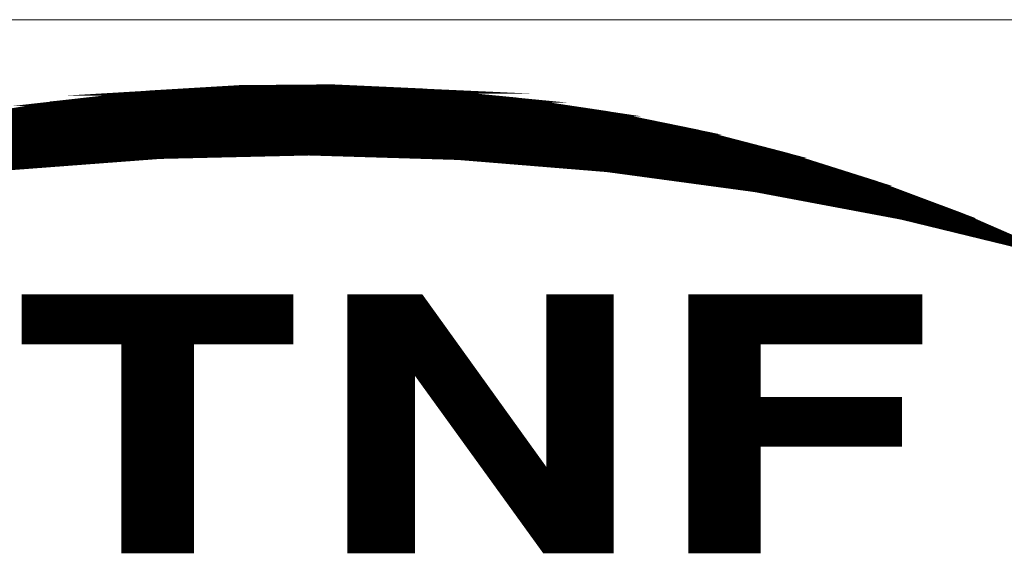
# Model space of a CAD drawing. Header units: millimetres. Extents: x 4065 to 8083, y -652 to 5416.
# Tile 122 of 256: x 6072 to 6157, y 2610 to 2656. Entities that reach past the tile are written whole.
import ezdxf

# ---------------------------------------------------------------- set-up
doc = ezdxf.new("R2010")
doc.units = ezdxf.units.MM
doc.header["$LTSCALE"] = 0.8
doc.layers.get('0').update_dxf_attribs({"linetype": 'CONTINUOUS', "lineweight": 0})

# ---------------------------------------------------------------- blocks, each defined once
blk = doc.blocks.new('SMOOTH_0$0254')
at = {"const_width": 0.0127}
blk.add_lwpolyline([(-0.00635, 0, 1), (0.00635, 0, 1)], format="xyb", close=True, dxfattribs=at)
blk = doc.blocks.new('logo')
at = {"color": 7, "const_width": 0.3380740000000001}
for points in [[(-3467.913597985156, 5347.052217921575), (-3461.790997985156, 5348.074097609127), (-3455.625486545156, 5348.769598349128), (-3449.425590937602, 5349.138862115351), (-3443.217123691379, 5349.190336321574), (-3437.008665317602, 5348.907010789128), (-3430.834528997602, 5348.305922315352), (-3424.694794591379, 5347.387070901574), (-3418.606569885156, 5346.141955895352), (-3412.595631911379, 5344.579122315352), (-3406.679097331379, 5342.707159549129), (-3400.865670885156, 5340.525978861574), (-3395.172415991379, 5338.044329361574), (-3404.927341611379, 5340.422968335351), (-3414.78528663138, 5342.277796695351), (-3424.737759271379, 5343.625939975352), (-3434.741670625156, 5344.441674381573), (-3444.771412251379, 5344.742285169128), (-3454.809725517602, 5344.51038947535), (-3464.813636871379, 5343.754718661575)], [(-3456.762737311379, 5348.419217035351), (-3434.111797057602, 5348.419217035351)], [(-3435.295056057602, 5348.588236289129), (-3455.748497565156, 5348.588245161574)], [(-3463.777799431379, 5347.742998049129), (-3427.181288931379, 5347.743024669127)], [(-3426.843161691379, 5347.574014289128), (-3463.862238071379, 5347.574005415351)], [(-3470.623815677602, 5346.390728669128), (-3420.250798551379, 5346.390728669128)], [(-3421.603076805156, 5346.728838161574), (-3469.271519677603, 5346.728838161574)], [(-3418.222336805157, 5345.883635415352), (-3472.483213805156, 5345.88360879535)], [(-3476.201965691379, 5344.953914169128), (-3414.587979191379, 5344.953905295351)], [(-3475.525835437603, 5345.207496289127), (-3415.517656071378, 5345.207478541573)], [(-3474.342576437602, 5345.54557028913), (-3416.869987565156, 5345.545552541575)], [(-3416.193866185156, 5345.376497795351), (-3417.123560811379, 5345.376462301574)], [(-3430.731048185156, 5344.362320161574), (-3412.136987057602, 5344.362320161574)], [(-3478.737565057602, 5344.277739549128), (-3459.29831893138, 5344.277748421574)], [(-3411.629858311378, 5344.193265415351), (-3429.46326181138, 5344.193300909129)], [(-3411.122773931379, 5344.024237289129), (-3427.519371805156, 5344.024237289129)], [(-3410.615662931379, 5343.855191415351), (-3425.40642705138, 5343.855191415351)], [(-3409.263322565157, 5343.348071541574), (-3422.279189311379, 5343.348098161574)], [(-3408.587192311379, 5343.179043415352), (-3420.081708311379, 5343.179052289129)], [(-3407.911079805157, 5343.010041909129), (-3418.898458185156, 5343.010006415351)], [(-3406.389720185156, 5342.502895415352), (-3415.264180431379, 5342.50286879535)], [(-3405.037441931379, 5341.995793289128), (-3412.982163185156, 5341.995784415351)], [(-3411.629884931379, 5341.82672079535), (-3410.953754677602, 5341.826738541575)], [(-3404.192248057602, 5341.657745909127), (-3411.291784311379, 5341.657745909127)], [(-3404.530295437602, 5341.826747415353), (-3410.108507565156, 5341.826738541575)], [(-3403.68514593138, 5341.488682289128), (-3409.855023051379, 5341.488673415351)], [(-3402.839960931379, 5341.150590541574), (-3408.756238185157, 5341.150626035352)], [(-3402.332867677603, 5340.981544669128), (-3406.981385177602, 5340.981553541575)], [(-3403.178034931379, 5341.319636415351), (-3403.769655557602, 5341.319627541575)], [(-3401.994758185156, 5340.812507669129), (-3406.136164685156, 5340.812516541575)], [(-3402.417350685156, 5340.643506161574), (-3401.403102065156, 5340.64348841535)], [(-3403.516091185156, 5340.305414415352), (-3400.642471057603, 5340.305441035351)], [(-3400.304405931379, 5340.13640403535), (-3403.009015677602, 5340.136430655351)], [(-3399.797277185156, 5339.967349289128), (-3402.417350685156, 5339.967358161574)], [(-3399.290192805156, 5339.798267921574), (-3401.825765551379, 5339.798267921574)], [(-3399.121164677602, 5339.629257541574), (-3401.149590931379, 5339.629248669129)], [(-3398.78309955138, 5339.460238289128), (-3400.388951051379, 5339.460256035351)], [(-3398.275890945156, 5339.291165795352), (-3399.543695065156, 5339.291174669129)], [(-3398.952047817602, 5339.122173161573), (-3397.768806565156, 5339.122199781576)], [(-3398.444990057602, 5338.953145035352), (-3397.430741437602, 5338.953127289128)], [(-3463.862300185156, 5334.811711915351), (-3446.028896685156, 5334.811711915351)], [(-3446.028896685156, 5334.558156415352), (-3463.862300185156, 5334.558156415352)], [(-3441.802971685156, 5334.980748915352), (-3441.802971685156, 5318.077048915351)], [(-3441.549416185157, 5334.980748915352), (-3441.549416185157, 5318.077048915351)], [(-3441.295860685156, 5334.980748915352), (-3441.295860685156, 5318.077048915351)], [(-3441.042305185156, 5334.980748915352), (-3441.042305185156, 5318.077048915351)], [(-3440.788749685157, 5334.980748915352), (-3440.788749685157, 5318.077048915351)], [(-3440.535194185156, 5334.980748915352), (-3440.535194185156, 5318.077048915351)], [(-3440.281638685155, 5334.980748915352), (-3440.281638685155, 5318.077048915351)], [(-3439.943564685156, 5334.980748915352), (-3439.943564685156, 5318.077048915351)], [(-3439.690009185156, 5334.980748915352), (-3439.690009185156, 5318.077048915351)], [(-3439.436453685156, 5334.980748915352), (-3439.436453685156, 5318.077048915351)], [(-3439.182898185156, 5334.980748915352), (-3439.182898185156, 5318.077048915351)], [(-3438.929342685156, 5334.980748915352), (-3438.929342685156, 5318.077048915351)], [(-3438.675787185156, 5334.980748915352), (-3438.675787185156, 5318.077048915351)], [(-3438.422231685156, 5334.980748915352), (-3438.422231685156, 5318.077048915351)], [(-3438.168676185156, 5334.980748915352), (-3438.168676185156, 5318.077048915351)], [(-3437.915120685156, 5334.980748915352), (-3437.915120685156, 5318.077048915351)], [(-3437.661565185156, 5334.980748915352), (-3437.661565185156, 5330.163194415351)], [(-3437.408009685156, 5334.980748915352), (-3437.408009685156, 5329.909638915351)], [(-3437.154454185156, 5334.811711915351), (-3437.154454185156, 5329.487046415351)], [(-3436.900898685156, 5334.389119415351), (-3436.900898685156, 5329.233490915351)], [(-3428.449048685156, 5334.980748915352), (-3428.449048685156, 5318.077048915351)], [(-3428.195493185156, 5334.980748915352), (-3428.195493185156, 5318.077048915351)], [(-3427.941937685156, 5334.980748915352), (-3427.941937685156, 5318.077048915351)], [(-3427.688382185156, 5334.980748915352), (-3427.688382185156, 5318.077048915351)], [(-3427.434826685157, 5334.980748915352), (-3427.434826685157, 5318.077048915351)], [(-3427.181271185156, 5334.980748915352), (-3427.181271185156, 5318.077048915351)], [(-3426.927715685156, 5334.980748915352), (-3426.927715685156, 5318.077048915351)], [(-3426.674160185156, 5334.980748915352), (-3426.674160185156, 5318.077048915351)], [(-3426.420604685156, 5334.980748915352), (-3426.420604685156, 5318.077048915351)], [(-3426.167049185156, 5334.980748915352), (-3426.167049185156, 5318.077048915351)], [(-3425.913493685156, 5334.980748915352), (-3425.913493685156, 5318.077048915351)], [(-3425.659938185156, 5334.980748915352), (-3425.659938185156, 5318.077048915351)], [(-3425.406382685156, 5334.980748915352), (-3425.406382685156, 5318.077048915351)], [(-3425.152827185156, 5334.980748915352), (-3425.152827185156, 5318.077048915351)], [(-3424.899271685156, 5334.980748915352), (-3424.899271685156, 5318.077048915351)], [(-3424.645716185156, 5334.980748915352), (-3424.645716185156, 5318.077048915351)], [(-3419.067495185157, 5334.896230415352), (-3403.769646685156, 5334.896230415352)], [(-3419.067495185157, 5334.642674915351), (-3403.769646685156, 5334.642674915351)], [(-3419.067495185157, 5334.389119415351), (-3403.769646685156, 5334.389119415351)], [(-3446.028896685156, 5334.304600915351), (-3463.862300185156, 5334.304600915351)], [(-3446.028896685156, 5334.051045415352), (-3463.862300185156, 5334.051045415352)], [(-3446.028896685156, 5333.797489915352), (-3463.862300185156, 5333.797489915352)], [(-3436.647343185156, 5334.051045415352), (-3436.647343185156, 5328.895416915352)], [(-3436.393787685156, 5333.712971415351), (-3436.393787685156, 5328.55734291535)], [(-3419.067495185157, 5334.135563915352), (-3403.769646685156, 5334.135563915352)], [(-3419.067495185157, 5333.88200841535), (-3403.769646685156, 5333.88200841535)], [(-3446.028896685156, 5333.543934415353), (-3463.862300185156, 5333.543934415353)], [(-3446.028896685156, 5333.290378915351), (-3463.862300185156, 5333.290378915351)], [(-3446.028896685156, 5333.036823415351), (-3463.862300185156, 5333.036823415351)], [(-3436.140232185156, 5333.374897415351), (-3436.140232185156, 5328.134750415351)], [(-3419.067495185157, 5333.628452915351), (-3403.769646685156, 5333.628452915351)], [(-3419.067495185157, 5333.374897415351), (-3403.769646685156, 5333.374897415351)], [(-3419.067495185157, 5333.121341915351), (-3403.769646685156, 5333.121341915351)], [(-3446.028896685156, 5332.783267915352), (-3463.862300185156, 5332.783267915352)], [(-3446.028896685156, 5332.529712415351), (-3463.862300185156, 5332.529712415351)], [(-3435.886676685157, 5332.952304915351), (-3435.886676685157, 5327.796676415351)], [(-3435.633121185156, 5332.698749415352), (-3435.633121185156, 5327.374083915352)], [(-3419.067495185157, 5332.867786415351), (-3403.769646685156, 5332.867786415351)], [(-3419.067495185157, 5332.614230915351), (-3403.769646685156, 5332.614230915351)], [(-3446.028896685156, 5332.276156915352), (-3463.862300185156, 5332.276156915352)], [(-3457.016301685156, 5332.022601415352), (-3457.016301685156, 5318.077048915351)], [(-3456.762746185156, 5332.022601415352), (-3456.762746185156, 5318.077048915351)], [(-3456.509190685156, 5332.022601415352), (-3456.509190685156, 5318.077048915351)], [(-3456.255635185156, 5332.022601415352), (-3456.255635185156, 5318.077048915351)], [(-3456.002079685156, 5332.022601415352), (-3456.002079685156, 5318.077048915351)], [(-3455.748524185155, 5332.022601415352), (-3455.748524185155, 5318.077048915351)], [(-3455.494968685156, 5332.022601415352), (-3455.494968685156, 5318.077048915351)], [(-3455.241413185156, 5332.022601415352), (-3455.241413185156, 5318.077048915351)], [(-3454.987857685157, 5332.022601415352), (-3454.987857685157, 5318.077048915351)], [(-3454.734302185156, 5332.022601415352), (-3454.734302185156, 5318.077048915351)], [(-3454.480746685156, 5332.022601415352), (-3454.480746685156, 5318.077048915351)], [(-3454.227191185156, 5332.022601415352), (-3454.227191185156, 5318.077048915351)], [(-3453.973635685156, 5332.022601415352), (-3453.973635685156, 5318.077048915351)], [(-3453.720080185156, 5332.022601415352), (-3453.720080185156, 5318.077048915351)], [(-3453.466524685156, 5332.022601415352), (-3453.466524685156, 5318.077048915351)], [(-3453.212969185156, 5332.022601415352), (-3453.212969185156, 5318.077048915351)], [(-3452.959413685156, 5332.022601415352), (-3452.959413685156, 5318.077048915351)], [(-3435.379565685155, 5332.276156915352), (-3435.379565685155, 5327.036009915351)], [(-3435.126010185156, 5331.938082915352), (-3435.126010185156, 5326.697935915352)], [(-3419.067495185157, 5332.360675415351), (-3403.769646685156, 5332.360675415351)], [(-3419.067495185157, 5332.107119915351), (-3403.769646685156, 5332.107119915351)], [(-3419.067495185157, 5331.769045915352), (-3414.588014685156, 5331.769045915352)], [(-3434.872454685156, 5331.60000891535), (-3434.872454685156, 5326.35986191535)], [(-3434.618899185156, 5331.261934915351), (-3434.618899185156, 5325.937269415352)], [(-3419.067495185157, 5331.515490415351), (-3414.588014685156, 5331.515490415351)], [(-3419.067495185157, 5331.261934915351), (-3414.588014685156, 5331.261934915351)], [(-3434.365343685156, 5330.923860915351), (-3434.365343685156, 5325.68371391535)], [(-3434.111788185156, 5330.585786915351), (-3434.111788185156, 5325.26112141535)], [(-3419.067495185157, 5331.008379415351), (-3414.588014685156, 5331.008379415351)], [(-3419.067495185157, 5330.754823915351), (-3414.588014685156, 5330.754823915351)], [(-3419.067495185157, 5330.501268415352), (-3414.588014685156, 5330.501268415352)], [(-3433.858232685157, 5330.247712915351), (-3433.858232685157, 5325.007565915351)], [(-3433.604677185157, 5329.909638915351), (-3433.604677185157, 5324.584973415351)], [(-3419.067495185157, 5330.247712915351), (-3414.588014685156, 5330.247712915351)], [(-3419.067495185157, 5329.994157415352), (-3414.588014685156, 5329.994157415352)], [(-3419.067495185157, 5329.740601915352), (-3414.588014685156, 5329.740601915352)], [(-3433.351121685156, 5329.487046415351), (-3433.351121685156, 5324.331417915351)], [(-3433.097566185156, 5329.148972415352), (-3433.097566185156, 5323.908825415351)], [(-3419.067495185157, 5329.487046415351), (-3414.588014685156, 5329.487046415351)], [(-3419.067495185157, 5329.233490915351), (-3414.588014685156, 5329.233490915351)], [(-3432.844010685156, 5328.810898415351), (-3432.844010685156, 5323.570751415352)], [(-3432.590455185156, 5328.472824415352), (-3432.590455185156, 5323.232677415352)], [(-3419.067495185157, 5328.979935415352), (-3414.588014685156, 5328.979935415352)], [(-3419.067495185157, 5328.726379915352), (-3414.588014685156, 5328.726379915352)], [(-3419.067495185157, 5328.472824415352), (-3414.588014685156, 5328.472824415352)], [(-3432.336899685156, 5328.134750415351), (-3432.336899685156, 5322.894603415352)], [(-3419.067495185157, 5328.219268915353), (-3414.588014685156, 5328.219268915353)], [(-3419.067495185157, 5327.796676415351), (-3405.206461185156, 5327.796676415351)], [(-3418.982976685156, 5328.050231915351), (-3405.121942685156, 5328.050231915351)], [(-3432.083344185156, 5327.712157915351), (-3432.083344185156, 5322.472010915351)], [(-3431.829788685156, 5327.374083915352), (-3431.829788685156, 5322.218455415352)], [(-3419.067495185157, 5327.543120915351), (-3405.206461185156, 5327.543120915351)], [(-3419.067495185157, 5327.289565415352), (-3405.206461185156, 5327.289565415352)], [(-3431.576233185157, 5326.951491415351), (-3431.576233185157, 5321.79586291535)], [(-3431.322677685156, 5326.613417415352), (-3431.322677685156, 5321.457788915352)], [(-3419.067495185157, 5327.036009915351), (-3405.206461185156, 5327.036009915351)], [(-3419.067495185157, 5326.78245441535), (-3405.206461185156, 5326.78245441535)], [(-3419.067495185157, 5326.528898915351), (-3405.206461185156, 5326.528898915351)], [(-3431.069122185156, 5326.275343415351), (-3431.069122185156, 5321.11971491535)], [(-3430.815566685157, 5326.021787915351), (-3430.815566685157, 5320.78164091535)], [(-3419.067495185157, 5326.275343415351), (-3405.206461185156, 5326.275343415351)], [(-3419.067495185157, 5326.021787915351), (-3405.206461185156, 5326.021787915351)], [(-3419.067495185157, 5325.768232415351), (-3405.206461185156, 5325.768232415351)], [(-3430.562011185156, 5325.599195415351), (-3430.562011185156, 5320.359048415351)], [(-3430.308455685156, 5325.26112141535), (-3430.308455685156, 5320.105492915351)], [(-3419.067495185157, 5325.514676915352), (-3405.206461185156, 5325.514676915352)], [(-3419.067495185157, 5325.26112141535), (-3405.206461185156, 5325.26112141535)], [(-3430.054900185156, 5324.923047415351), (-3430.054900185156, 5319.682900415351)], [(-3429.801344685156, 5324.584973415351), (-3429.801344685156, 5319.344826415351)], [(-3419.067495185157, 5324.923047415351), (-3414.588014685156, 5324.923047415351)], [(-3419.067495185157, 5324.669491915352), (-3414.588014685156, 5324.669491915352)], [(-3429.547789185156, 5324.246899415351), (-3429.547789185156, 5319.091270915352)], [(-3429.294233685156, 5323.824306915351), (-3429.294233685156, 5318.753196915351)], [(-3419.067495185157, 5324.415936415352), (-3414.588014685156, 5324.415936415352)], [(-3419.067495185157, 5324.162380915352), (-3414.588014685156, 5324.162380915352)], [(-3419.067495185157, 5323.908825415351), (-3414.588014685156, 5323.908825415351)], [(-3429.040678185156, 5323.570751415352), (-3429.040678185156, 5318.330604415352)], [(-3428.787122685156, 5323.148158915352), (-3428.787122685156, 5318.077048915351)], [(-3428.618085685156, 5317.992530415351), (-3428.618085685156, 5323.148158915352)], [(-3419.067495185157, 5323.655269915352), (-3414.588014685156, 5323.655269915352)], [(-3419.067495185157, 5323.401714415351), (-3414.588014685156, 5323.401714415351)], [(-3419.067495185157, 5323.148158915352), (-3414.588014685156, 5323.148158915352)], [(-3419.067495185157, 5322.894603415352), (-3414.588014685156, 5322.894603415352)], [(-3419.067495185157, 5322.641047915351), (-3414.588014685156, 5322.641047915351)], [(-3419.067495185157, 5322.387492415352), (-3414.588014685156, 5322.387492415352)], [(-3419.067495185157, 5322.133936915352), (-3414.588014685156, 5322.133936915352)], [(-3419.067495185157, 5321.88038141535), (-3414.588014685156, 5321.88038141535)], [(-3419.067495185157, 5321.62682591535), (-3414.588014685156, 5321.62682591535)], [(-3419.067495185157, 5321.373270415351), (-3414.588014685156, 5321.373270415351)], [(-3419.067495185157, 5321.11971491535), (-3414.588014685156, 5321.11971491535)], [(-3419.067495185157, 5320.866159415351), (-3414.588014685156, 5320.866159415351)], [(-3419.067495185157, 5320.612603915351), (-3414.588014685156, 5320.612603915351)], [(-3419.067495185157, 5320.359048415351), (-3414.588014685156, 5320.359048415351)], [(-3419.067495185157, 5320.105492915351), (-3414.588014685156, 5320.105492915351)], [(-3419.067495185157, 5319.851937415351), (-3414.588014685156, 5319.851937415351)], [(-3419.067495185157, 5319.598381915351), (-3414.588014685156, 5319.598381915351)], [(-3419.067495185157, 5319.344826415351), (-3414.588014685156, 5319.344826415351)], [(-3419.067495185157, 5319.091270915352), (-3414.588014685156, 5319.091270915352)], [(-3419.067495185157, 5318.837715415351), (-3414.588014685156, 5318.837715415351)], [(-3419.067495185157, 5318.584159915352), (-3414.588014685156, 5318.584159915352)], [(-3419.067495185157, 5318.330604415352), (-3414.588014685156, 5318.330604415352)], [(-3419.067495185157, 5318.077048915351), (-3414.588014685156, 5318.077048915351)]]:
    blk.add_lwpolyline(points, dxfattribs=at)
for points in [[(-3453.313113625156, 5348.898474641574), (-3449.425590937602, 5349.130317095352), (-3442.089864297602, 5349.130325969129), (-3437.017245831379, 5348.898483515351)], [(-3449.417019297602, 5349.130317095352), (-3443.217150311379, 5349.181835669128), (-3443.217150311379, 5349.181835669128), (-3442.089917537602, 5349.130290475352)], [(-3461.782435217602, 5348.065499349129), (-3459.730113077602, 5348.297341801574), (-3430.834582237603, 5348.297395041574), (-3429.285307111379, 5348.065463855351)], [(-3459.730095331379, 5348.297359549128), (-3455.625504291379, 5348.761062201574), (-3435.597459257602, 5348.761062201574), (-3430.834528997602, 5348.297324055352)], [(-3455.616897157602, 5348.761062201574), (-3453.313166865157, 5348.898430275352), (-3437.008665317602, 5348.898465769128), (-3435.597503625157, 5348.761071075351)], [(-3465.909848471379, 5347.378517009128), (-3461.850981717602, 5348.056874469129), (-3429.227896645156, 5348.056901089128), (-3424.694803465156, 5347.378517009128)], [(-3461.850937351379, 5348.056883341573), (-3461.799578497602, 5348.065454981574), (-3461.799578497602, 5348.065454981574), (-3461.790980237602, 5348.056909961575)], [(-3461.790980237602, 5348.056927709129), (-3461.791006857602, 5348.065579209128), (-3429.285262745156, 5348.065508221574), (-3429.227887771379, 5348.056918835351)], [(-3472.035696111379, 5346.133419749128), (-3467.922151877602, 5347.043655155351), (-3423.059563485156, 5347.043690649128), (-3418.615088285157, 5346.133446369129)], [(-3467.913535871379, 5347.043664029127), (-3465.909759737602, 5347.378579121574), (-3424.694767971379, 5347.378552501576), (-3423.059510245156, 5347.043681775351)], [(-3477.436255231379, 5344.750927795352), (-3473.976072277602, 5345.704092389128), (-3416.957567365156, 5345.704074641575), (-3413.296802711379, 5344.750927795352)], [(-3473.976054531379, 5345.704110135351), (-3472.035687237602, 5346.133455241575), (-3418.606569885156, 5346.133472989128), (-3416.957576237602, 5345.704101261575)], [(-3479.961224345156, 5344.055347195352), (-3478.277873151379, 5344.519049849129), (-3454.809663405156, 5344.519058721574), (-3460.948439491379, 5344.055347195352)], [(-3478.277908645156, 5344.519032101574), (-3477.436228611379, 5344.750910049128), (-3444.779966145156, 5344.750847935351), (-3454.809690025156, 5344.519032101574)], [(-3438.576601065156, 5344.570577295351), (-3444.771465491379, 5344.750874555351), (-3413.296784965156, 5344.750883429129), (-3412.604247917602, 5344.570577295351)], [(-3434.741688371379, 5344.45893301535), (-3438.576592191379, 5344.570559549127), (-3412.604212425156, 5344.570586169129), (-3412.250911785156, 5344.458906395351)], [(-3424.737741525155, 5343.634582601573), (-3434.733107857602, 5344.458950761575), (-3412.250876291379, 5344.458959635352), (-3409.641646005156, 5343.634600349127)], [(-3484.644720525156, 5342.492486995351), (-3480.843171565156, 5343.763352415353), (-3464.822235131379, 5343.763352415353), (-3474.774663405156, 5342.492513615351)], [(-3480.817518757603, 5343.771986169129), (-3479.969849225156, 5344.055382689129), (-3460.948563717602, 5344.055338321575), (-3464.700004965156, 5343.771968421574)], [(-3464.813645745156, 5343.763396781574), (-3464.813672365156, 5343.772048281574), (-3464.699960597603, 5343.772012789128), (-3464.813645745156, 5343.763396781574)], [(-3417.78123453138, 5342.698579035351), (-3424.729143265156, 5343.634591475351), (-3409.641646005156, 5343.634547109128), (-3406.679115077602, 5342.698543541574)], [(-3414.785330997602, 5342.295028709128), (-3417.781243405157, 5342.698596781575), (-3406.679132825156, 5342.698596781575), (-3405.603418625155, 5342.295019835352)], [(-3405.381647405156, 5340.517433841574), (-3414.785366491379, 5342.294948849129), (-3405.603418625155, 5342.295010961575), (-3400.865670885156, 5340.517433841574)], [(-3404.927350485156, 5340.431584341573), (-3405.381656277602, 5340.517478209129), (-3400.865617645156, 5340.517451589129), (-3400.668833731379, 5340.431566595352)], [(-3395.275453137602, 5338.078695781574), (-3404.918743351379, 5340.431575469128), (-3400.668789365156, 5340.431575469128), (-3395.275453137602, 5338.078695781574)], [(-3463.911981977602, 5332.03338251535), (-3463.911955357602, 5335.064619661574), (-3445.99933961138, 5335.064610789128), (-3445.999330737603, 5332.03338251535)], [(-3442.032116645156, 5330.135669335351), (-3442.032098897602, 5335.064637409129), (-3437.240543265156, 5335.064637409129), (-3433.702567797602, 5330.135669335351)], [(-3428.644883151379, 5323.137191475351), (-3428.644874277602, 5335.064637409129), (-3424.454371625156, 5335.064619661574), (-3424.454362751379, 5323.137200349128)], [(-3419.096040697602, 5332.033400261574), (-3419.096014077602, 5335.064637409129), (-3403.707994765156, 5335.06465515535), (-3403.707985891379, 5332.03338251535)], [(-3457.222677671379, 5317.976372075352), (-3457.22273091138, 5332.033426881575), (-3452.680143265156, 5332.033444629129), (-3452.680116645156, 5317.976345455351)], [(-3419.096031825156, 5328.152080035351), (-3419.096014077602, 5332.033444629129), (-3414.562033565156, 5332.033418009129), (-3414.562042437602, 5328.152088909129)], [(-3442.032152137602, 5317.967791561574), (-3442.032161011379, 5330.135669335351), (-3437.807291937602, 5330.135722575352), (-3437.807291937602, 5317.96777381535)], [(-3432.668913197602, 5323.137209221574), (-3437.721469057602, 5330.135660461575), (-3433.702594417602, 5330.13569595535), (-3428.679231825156, 5323.137191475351)], [(-3419.096031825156, 5325.146602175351), (-3419.096040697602, 5328.152062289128), (-3405.064727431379, 5328.152106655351), (-3405.064727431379, 5325.146611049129)], [(-3419.096040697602, 5317.967764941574), (-3419.096049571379, 5325.146566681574), (-3414.562051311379, 5325.146548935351), (-3414.562051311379, 5317.96777381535)], [(-3428.93679807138, 5317.967764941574), (-3432.668859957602, 5323.137182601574), (-3424.454353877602, 5323.137200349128), (-3424.454318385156, 5317.967764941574)]]:
    blk.add_lwpolyline(points, close=True, dxfattribs=at)
at = {"color": 7, "xscale": 13.31, "yscale": 13.31, "zscale": 13.31}
for p in [(-3449.425590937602, 5349.13886211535), (-3449.425590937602, 5349.130317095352), (-3449.417019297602, 5349.130317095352), (-3443.217150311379, 5349.181835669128), (-3443.217150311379, 5349.181835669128), (-3443.217123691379, 5349.190336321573), (-3442.089917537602, 5349.130290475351), (-3442.089864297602, 5349.130325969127), (-3459.730113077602, 5348.297341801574), (-3459.730095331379, 5348.297359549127), (-3456.762737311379, 5348.41921703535), (-3455.748497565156, 5348.588245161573), (-3455.625504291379, 5348.761062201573), (-3455.625486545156, 5348.769598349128), (-3455.616897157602, 5348.761062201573), (-3453.313166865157, 5348.89843027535), (-3453.313113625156, 5348.898474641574), (-3437.017245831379, 5348.898483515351), (-3437.008665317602, 5348.907010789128), (-3437.008665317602, 5348.898465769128), (-3435.597503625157, 5348.761071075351), (-3435.597459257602, 5348.761062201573), (-3435.295056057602, 5348.588236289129), (-3434.111797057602, 5348.41921703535), (-3430.834582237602, 5348.297395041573), (-3430.834528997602, 5348.30592231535), (-3430.834528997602, 5348.297324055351), (-3463.777799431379, 5347.742998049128), (-3461.850981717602, 5348.056874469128), (-3461.850937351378, 5348.056883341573), (-3461.799578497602, 5348.065454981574), (-3461.799578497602, 5348.065454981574), (-3461.791006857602, 5348.065579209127), (-3461.790997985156, 5348.074097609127), (-3461.790980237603, 5348.056927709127), (-3461.790980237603, 5348.056909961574), (-3461.782435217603, 5348.065499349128), (-3429.285307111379, 5348.065463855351), (-3429.285262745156, 5348.065508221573), (-3429.227896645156, 5348.056901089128), (-3429.227887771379, 5348.05691883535), (-3427.181288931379, 5347.743024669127), (-3463.862238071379, 5347.574005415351), (-3426.843161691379, 5347.574014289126), (-3424.694803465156, 5347.378517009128), (-3424.694794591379, 5347.387070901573), (-3424.694767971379, 5347.378552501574), (-3423.059563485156, 5347.043690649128), (-3423.059510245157, 5347.043681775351), (-3421.603076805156, 5346.728838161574), (-3420.250798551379, 5346.390728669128), (-3418.615088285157, 5346.133446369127), (-3418.606569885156, 5346.14195589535), (-3418.606569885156, 5346.133472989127), (-3418.222336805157, 5345.883635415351), (-3416.957576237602, 5345.704101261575), (-3416.957567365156, 5345.704074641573), (-3417.123560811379, 5345.376462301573), (-3416.869987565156, 5345.545552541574), (-3416.193866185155, 5345.376497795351), (-3415.517656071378, 5345.207478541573), (-3414.587979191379, 5344.953905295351), (-3454.809725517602, 5344.51038947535), (-3454.809690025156, 5344.519032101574), (-3454.809663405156, 5344.519058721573), (-3444.779966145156, 5344.750847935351), (-3444.771465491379, 5344.75087455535), (-3444.771412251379, 5344.742285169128), (-3438.576601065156, 5344.570577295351), (-3438.576592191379, 5344.570559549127), (-3434.741688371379, 5344.458933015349), (-3434.741670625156, 5344.441674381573), (-3434.733107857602, 5344.458950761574), (-3430.731048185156, 5344.362320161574), (-3413.296802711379, 5344.750927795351), (-3413.296784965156, 5344.750883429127), (-3412.604247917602, 5344.570577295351), (-3412.604212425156, 5344.570586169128), (-3412.595631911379, 5344.579122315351), (-3412.250911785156, 5344.458906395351), (-3412.250876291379, 5344.458959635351), (-3412.136987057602, 5344.362320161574), (-3460.948563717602, 5344.055338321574), (-3460.948439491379, 5344.05534719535), (-3459.29831893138, 5344.277748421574), (-3429.463261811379, 5344.193300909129), (-3427.519371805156, 5344.024237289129), (-3425.40642705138, 5343.85519141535), (-3424.737759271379, 5343.625939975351), (-3424.737741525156, 5343.634582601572), (-3424.729143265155, 5343.63459147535), (-3411.629858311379, 5344.193265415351), (-3411.122773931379, 5344.024237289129), (-3410.615662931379, 5343.85519141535), (-3409.641646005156, 5343.634600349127), (-3409.641646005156, 5343.634547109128), (-3422.279189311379, 5343.348098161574), (-3420.081708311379, 5343.179052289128), (-3418.898458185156, 5343.010006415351), (-3409.263322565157, 5343.348071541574), (-3408.587192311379, 5343.179043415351), (-3407.911079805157, 5343.010041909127), (-3417.781243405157, 5342.698596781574), (-3417.78123453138, 5342.69857903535), (-3415.264180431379, 5342.50286879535), (-3406.679132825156, 5342.698596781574), (-3406.679115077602, 5342.698543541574), (-3406.679097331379, 5342.707159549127), (-3406.389720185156, 5342.502895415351), (-3414.785366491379, 5342.294948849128), (-3414.785330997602, 5342.295028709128), (-3414.785286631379, 5342.27779669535), (-3412.982163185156, 5341.99578441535), (-3411.629884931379, 5341.82672079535), (-3411.291784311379, 5341.657745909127), (-3410.953754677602, 5341.826738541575), (-3410.108507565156, 5341.826738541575), (-3405.603418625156, 5342.295019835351), (-3405.603418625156, 5342.295010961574), (-3405.037441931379, 5341.995793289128), (-3404.530295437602, 5341.826747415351), (-3404.192248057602, 5341.657745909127), (-3409.855023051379, 5341.488673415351), (-3408.756238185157, 5341.150626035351), (-3406.981385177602, 5340.981553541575), (-3403.769655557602, 5341.319627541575), (-3403.685145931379, 5341.488682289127), (-3403.178034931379, 5341.319636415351), (-3402.839960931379, 5341.150590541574), (-3402.332867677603, 5340.981544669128), (-3406.136164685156, 5340.812516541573), (-3405.381656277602, 5340.517478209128), (-3405.381647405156, 5340.517433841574), (-3404.927350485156, 5340.431584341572), (-3404.927341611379, 5340.422968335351), (-3404.918743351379, 5340.431575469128), (-3402.417350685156, 5340.643506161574), (-3401.994758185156, 5340.812507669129), (-3401.403102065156, 5340.64348841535), (-3400.865670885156, 5340.525978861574), (-3400.865670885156, 5340.517433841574), (-3400.865617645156, 5340.517451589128), (-3400.668833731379, 5340.431566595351), (-3400.668789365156, 5340.431575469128), (-3403.516091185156, 5340.305414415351), (-3403.009015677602, 5340.13643065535), (-3402.417350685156, 5339.967358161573), (-3401.825765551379, 5339.798267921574), (-3400.642471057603, 5340.305441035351), (-3400.304405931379, 5340.13640403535), (-3399.797277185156, 5339.967349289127), (-3399.290192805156, 5339.798267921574), (-3401.149590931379, 5339.629248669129), (-3400.388951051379, 5339.460256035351), (-3399.543695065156, 5339.291174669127), (-3399.121164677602, 5339.629257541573), (-3398.952047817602, 5339.122173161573), (-3398.78309955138, 5339.460238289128), (-3398.275890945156, 5339.291165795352), (-3398.444990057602, 5338.953145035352), (-3463.911955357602, 5335.064619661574), (-3445.99933961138, 5335.064610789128), (-3442.032098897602, 5335.064637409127), (-3437.240543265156, 5335.064637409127), (-3428.644874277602, 5335.064637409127), (-3424.454371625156, 5335.064619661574), (-3419.096014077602, 5335.064637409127), (-3403.707994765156, 5335.06465515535), (-3463.862300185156, 5334.81171191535), (-3463.862300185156, 5334.558156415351), (-3446.028896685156, 5334.81171191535), (-3446.028896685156, 5334.558156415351), (-3441.802971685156, 5334.980748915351), (-3441.549416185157, 5334.980748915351), (-3441.295860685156, 5334.980748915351), (-3441.042305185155, 5334.980748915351), (-3440.788749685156, 5334.980748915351), (-3440.535194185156, 5334.980748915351), (-3440.281638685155, 5334.980748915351), (-3439.943564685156, 5334.980748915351), (-3439.690009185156, 5334.980748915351), (-3439.436453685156, 5334.980748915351), (-3439.182898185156, 5334.980748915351), (-3438.929342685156, 5334.980748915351), (-3438.675787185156, 5334.980748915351), (-3438.422231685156, 5334.980748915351), (-3438.168676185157, 5334.980748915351), (-3437.915120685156, 5334.980748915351), (-3437.661565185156, 5334.980748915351), (-3437.408009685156, 5334.980748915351), (-3437.154454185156, 5334.81171191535), (-3436.900898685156, 5334.38911941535), (-3428.449048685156, 5334.980748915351), (-3428.195493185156, 5334.980748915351), (-3427.941937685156, 5334.980748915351), (-3427.688382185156, 5334.980748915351), (-3427.434826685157, 5334.980748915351), (-3427.181271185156, 5334.980748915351), (-3426.927715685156, 5334.980748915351), (-3426.674160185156, 5334.980748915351), (-3426.420604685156, 5334.980748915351), (-3426.167049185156, 5334.980748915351), (-3425.913493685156, 5334.980748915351), (-3425.659938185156, 5334.980748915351), (-3425.406382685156, 5334.980748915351), (-3425.152827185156, 5334.980748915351), (-3424.899271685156, 5334.980748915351), (-3424.645716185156, 5334.980748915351), (-3419.067495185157, 5334.89623041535), (-3419.067495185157, 5334.64267491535), (-3419.067495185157, 5334.38911941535), (-3403.769646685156, 5334.89623041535), (-3403.769646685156, 5334.64267491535), (-3403.769646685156, 5334.38911941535), (-3463.862300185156, 5334.30460091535), (-3463.862300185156, 5334.051045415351), (-3463.862300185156, 5333.797489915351), (-3446.028896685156, 5334.30460091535), (-3446.028896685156, 5334.051045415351), (-3446.028896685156, 5333.797489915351), (-3436.647343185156, 5334.051045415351), (-3436.393787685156, 5333.712971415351), (-3419.067495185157, 5334.135563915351), (-3419.067495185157, 5333.88200841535), (-3403.769646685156, 5334.135563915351), (-3403.769646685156, 5333.88200841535), (-3463.862300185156, 5333.543934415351), (-3463.862300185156, 5333.290378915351), (-3463.862300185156, 5333.036823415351), (-3446.028896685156, 5333.543934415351), (-3446.028896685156, 5333.290378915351), (-3446.028896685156, 5333.036823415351), (-3436.140232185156, 5333.374897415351), (-3419.067495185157, 5333.628452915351), (-3419.067495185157, 5333.374897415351), (-3419.067495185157, 5333.12134191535), (-3403.769646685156, 5333.628452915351), (-3403.769646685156, 5333.374897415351), (-3403.769646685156, 5333.12134191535), (-3463.862300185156, 5332.783267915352), (-3463.862300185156, 5332.529712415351), (-3446.028896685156, 5332.783267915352), (-3446.028896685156, 5332.529712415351), (-3435.886676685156, 5332.952304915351), (-3435.633121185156, 5332.698749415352), (-3419.067495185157, 5332.867786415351), (-3419.067495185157, 5332.614230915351), (-3403.769646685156, 5332.867786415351), (-3403.769646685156, 5332.614230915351), (-3463.911981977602, 5332.03338251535), (-3463.862300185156, 5332.276156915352), (-3457.22273091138, 5332.033426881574), (-3457.016301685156, 5332.022601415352), (-3456.762746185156, 5332.022601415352), (-3456.509190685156, 5332.022601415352), (-3456.255635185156, 5332.022601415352), (-3456.002079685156, 5332.022601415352), (-3455.748524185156, 5332.022601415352), (-3455.494968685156, 5332.022601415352), (-3455.241413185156, 5332.022601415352), (-3454.987857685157, 5332.022601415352), (-3454.734302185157, 5332.022601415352), (-3454.480746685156, 5332.022601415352), (-3454.227191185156, 5332.022601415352), (-3453.973635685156, 5332.022601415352), (-3453.720080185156, 5332.022601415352), (-3453.466524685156, 5332.022601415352), (-3453.212969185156, 5332.022601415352), (-3452.959413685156, 5332.022601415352), (-3452.680143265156, 5332.033444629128), (-3446.028896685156, 5332.276156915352), (-3445.999330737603, 5332.03338251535), (-3435.379565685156, 5332.276156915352), (-3435.126010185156, 5331.938082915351), (-3419.096040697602, 5332.033400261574), (-3419.096014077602, 5332.033444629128), (-3419.067495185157, 5332.36067541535), (-3419.067495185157, 5332.10711991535), (-3419.067495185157, 5331.76904591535), (-3414.588014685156, 5331.76904591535), (-3414.562033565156, 5332.033418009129), (-3403.769646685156, 5332.36067541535), (-3403.769646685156, 5332.10711991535), (-3403.707985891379, 5332.03338251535), (-3434.872454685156, 5331.60000891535), (-3434.618899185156, 5331.261934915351), (-3419.067495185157, 5331.515490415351), (-3419.067495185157, 5331.261934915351), (-3414.588014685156, 5331.515490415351), (-3414.588014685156, 5331.261934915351), (-3434.365343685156, 5330.923860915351), (-3434.111788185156, 5330.585786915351), (-3419.067495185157, 5331.008379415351), (-3419.067495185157, 5330.754823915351), (-3419.067495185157, 5330.501268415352), (-3414.588014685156, 5331.008379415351), (-3414.588014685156, 5330.754823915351), (-3414.588014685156, 5330.501268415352), (-3442.032161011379, 5330.135669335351), (-3442.032116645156, 5330.135669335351), (-3437.807291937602, 5330.135722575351), (-3437.721469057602, 5330.135660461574), (-3437.661565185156, 5330.16319441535), (-3437.408009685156, 5329.90963891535), (-3433.858232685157, 5330.247712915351), (-3433.702594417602, 5330.13569595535), (-3433.702567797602, 5330.135669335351), (-3433.604677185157, 5329.90963891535), (-3419.067495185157, 5330.247712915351), (-3419.067495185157, 5329.994157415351), (-3419.067495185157, 5329.74060191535), (-3414.588014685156, 5330.247712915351), (-3414.588014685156, 5329.994157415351), (-3414.588014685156, 5329.74060191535), (-3437.154454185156, 5329.48704641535), (-3436.900898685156, 5329.233490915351), (-3433.351121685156, 5329.48704641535), (-3433.097566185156, 5329.148972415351), (-3419.067495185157, 5329.48704641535), (-3419.067495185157, 5329.233490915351), (-3414.588014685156, 5329.48704641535), (-3414.588014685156, 5329.233490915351), (-3436.647343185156, 5328.895416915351), (-3436.393787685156, 5328.55734291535), (-3432.844010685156, 5328.81089841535), (-3432.590455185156, 5328.472824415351), (-3419.067495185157, 5328.979935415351), (-3419.067495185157, 5328.726379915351), (-3419.067495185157, 5328.472824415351), (-3414.588014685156, 5328.979935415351), (-3414.588014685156, 5328.726379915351), (-3414.588014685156, 5328.472824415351), (-3436.140232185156, 5328.134750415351), (-3435.886676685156, 5327.796676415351), (-3432.336899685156, 5328.134750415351), (-3419.096040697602, 5328.152062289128), (-3419.096031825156, 5328.15208003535), (-3419.067495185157, 5328.219268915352), (-3419.067495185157, 5327.796676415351), (-3418.982976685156, 5328.050231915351), (-3414.588014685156, 5328.219268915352), (-3414.562042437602, 5328.152088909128), (-3405.206461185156, 5327.796676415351), (-3405.121942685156, 5328.050231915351), (-3405.064727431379, 5328.152106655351), (-3435.633121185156, 5327.374083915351), (-3432.083344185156, 5327.712157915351), (-3431.829788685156, 5327.374083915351), (-3419.067495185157, 5327.543120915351), (-3419.067495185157, 5327.28956541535), (-3405.206461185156, 5327.543120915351), (-3405.206461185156, 5327.28956541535), (-3435.379565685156, 5327.03600991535), (-3435.126010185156, 5326.697935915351), (-3431.576233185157, 5326.951491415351), (-3431.322677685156, 5326.61341741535), (-3419.067495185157, 5327.03600991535), (-3419.067495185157, 5326.78245441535), (-3419.067495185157, 5326.528898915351), (-3405.206461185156, 5327.03600991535), (-3405.206461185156, 5326.78245441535), (-3405.206461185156, 5326.528898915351), (-3434.872454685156, 5326.35986191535), (-3434.618899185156, 5325.937269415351), (-3431.069122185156, 5326.275343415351), (-3430.815566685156, 5326.021787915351), (-3419.067495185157, 5326.275343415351), (-3419.067495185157, 5326.021787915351), (-3419.067495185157, 5325.768232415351), (-3405.206461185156, 5326.275343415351), (-3405.206461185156, 5326.021787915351), (-3405.206461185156, 5325.768232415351), (-3434.365343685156, 5325.68371391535), (-3434.111788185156, 5325.26112141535), (-3430.562011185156, 5325.599195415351), (-3430.308455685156, 5325.26112141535), (-3419.096049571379, 5325.146566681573), (-3419.096031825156, 5325.146602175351), (-3419.067495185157, 5325.514676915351), (-3419.067495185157, 5325.26112141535), (-3414.562051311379, 5325.14654893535), (-3405.206461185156, 5325.514676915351), (-3405.206461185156, 5325.26112141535), (-3405.064727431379, 5325.146611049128), (-3433.858232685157, 5325.007565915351), (-3433.604677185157, 5324.58497341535), (-3430.054900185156, 5324.923047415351), (-3429.801344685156, 5324.58497341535), (-3419.067495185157, 5324.923047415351), (-3419.067495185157, 5324.669491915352), (-3414.588014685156, 5324.923047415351), (-3414.588014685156, 5324.669491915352), (-3433.351121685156, 5324.33141791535), (-3433.097566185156, 5323.90882541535), (-3429.547789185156, 5324.246899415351), (-3429.294233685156, 5323.82430691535), (-3419.067495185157, 5324.415936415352), (-3419.067495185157, 5324.16238091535), (-3419.067495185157, 5323.90882541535), (-3414.588014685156, 5324.415936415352), (-3414.588014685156, 5324.16238091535), (-3414.588014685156, 5323.90882541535), (-3432.844010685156, 5323.570751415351), (-3432.668913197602, 5323.137209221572), (-3432.668859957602, 5323.137182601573), (-3432.590455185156, 5323.232677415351), (-3429.040678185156, 5323.570751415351), (-3428.787122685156, 5323.148158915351), (-3428.679231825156, 5323.137191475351), (-3428.644883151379, 5323.137191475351), (-3428.618085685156, 5323.148158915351), (-3424.454362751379, 5323.137200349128), (-3424.454353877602, 5323.137200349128), (-3419.067495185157, 5323.655269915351), (-3419.067495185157, 5323.40171441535), (-3419.067495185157, 5323.148158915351), (-3414.588014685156, 5323.655269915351), (-3414.588014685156, 5323.40171441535), (-3414.588014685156, 5323.148158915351), (-3432.336899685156, 5322.894603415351), (-3432.083344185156, 5322.472010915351), (-3419.067495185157, 5322.894603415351), (-3419.067495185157, 5322.641047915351), (-3414.588014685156, 5322.894603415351), (-3414.588014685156, 5322.641047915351), (-3431.829788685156, 5322.218455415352), (-3431.576233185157, 5321.79586291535), (-3419.067495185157, 5322.38749241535), (-3419.067495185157, 5322.13393691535), (-3419.067495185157, 5321.88038141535), (-3414.588014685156, 5322.38749241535), (-3414.588014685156, 5322.13393691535), (-3414.588014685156, 5321.88038141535), (-3431.322677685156, 5321.457788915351), (-3431.069122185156, 5321.11971491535), (-3419.067495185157, 5321.62682591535), (-3419.067495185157, 5321.373270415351), (-3419.067495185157, 5321.11971491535), (-3414.588014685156, 5321.62682591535), (-3414.588014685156, 5321.373270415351), (-3414.588014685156, 5321.11971491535), (-3430.815566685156, 5320.78164091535), (-3419.067495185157, 5320.866159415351), (-3419.067495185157, 5320.612603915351), (-3414.588014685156, 5320.866159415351), (-3414.588014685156, 5320.612603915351), (-3430.562011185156, 5320.35904841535), (-3430.308455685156, 5320.105492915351), (-3419.067495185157, 5320.35904841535), (-3419.067495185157, 5320.105492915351), (-3419.067495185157, 5319.851937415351), (-3414.588014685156, 5320.35904841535), (-3414.588014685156, 5320.105492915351), (-3414.588014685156, 5319.851937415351), (-3430.054900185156, 5319.68290041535), (-3429.801344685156, 5319.34482641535), (-3419.067495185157, 5319.59838191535), (-3419.067495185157, 5319.34482641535), (-3414.588014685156, 5319.59838191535), (-3414.588014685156, 5319.34482641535), (-3429.547789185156, 5319.091270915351), (-3429.294233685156, 5318.75319691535), (-3419.067495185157, 5319.091270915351), (-3419.067495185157, 5318.83771541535), (-3419.067495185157, 5318.58415991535), (-3414.588014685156, 5319.091270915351), (-3414.588014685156, 5318.83771541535), (-3414.588014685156, 5318.58415991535), (-3457.222677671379, 5317.976372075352), (-3457.016301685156, 5318.077048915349), (-3456.762746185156, 5318.077048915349), (-3456.509190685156, 5318.077048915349), (-3456.255635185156, 5318.077048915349), (-3456.002079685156, 5318.077048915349), (-3455.748524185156, 5318.077048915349), (-3455.494968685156, 5318.077048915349), (-3455.241413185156, 5318.077048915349), (-3454.987857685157, 5318.077048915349), (-3454.734302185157, 5318.077048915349), (-3454.480746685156, 5318.077048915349), (-3454.227191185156, 5318.077048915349), (-3453.973635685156, 5318.077048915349), (-3453.720080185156, 5318.077048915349), (-3453.466524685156, 5318.077048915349), (-3453.212969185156, 5318.077048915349), (-3452.959413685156, 5318.077048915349), (-3452.680116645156, 5317.97634545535), (-3442.032152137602, 5317.967791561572), (-3441.802971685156, 5318.077048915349), (-3441.549416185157, 5318.077048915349), (-3441.295860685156, 5318.077048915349), (-3441.042305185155, 5318.077048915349), (-3440.788749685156, 5318.077048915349), (-3440.535194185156, 5318.077048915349), (-3440.281638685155, 5318.077048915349), (-3439.943564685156, 5318.077048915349), (-3439.690009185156, 5318.077048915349), (-3439.436453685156, 5318.077048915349), (-3439.182898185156, 5318.077048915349), (-3438.929342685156, 5318.077048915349), (-3438.675787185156, 5318.077048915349), (-3438.422231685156, 5318.077048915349), (-3438.168676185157, 5318.077048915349), (-3437.915120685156, 5318.077048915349), (-3437.807291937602, 5317.96777381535), (-3429.040678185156, 5318.330604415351), (-3428.93679807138, 5317.967764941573), (-3428.787122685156, 5318.077048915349), (-3428.618085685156, 5317.992530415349), (-3428.449048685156, 5318.077048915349), (-3428.195493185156, 5318.077048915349), (-3427.941937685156, 5318.077048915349), (-3427.688382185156, 5318.077048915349), (-3427.434826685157, 5318.077048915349), (-3427.181271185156, 5318.077048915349), (-3426.927715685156, 5318.077048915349), (-3426.674160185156, 5318.077048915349), (-3426.420604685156, 5318.077048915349), (-3426.167049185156, 5318.077048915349), (-3425.913493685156, 5318.077048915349), (-3425.659938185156, 5318.077048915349), (-3425.406382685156, 5318.077048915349), (-3425.152827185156, 5318.077048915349), (-3424.899271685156, 5318.077048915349), (-3424.645716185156, 5318.077048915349), (-3424.454318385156, 5317.967764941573), (-3419.096040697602, 5317.967764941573), (-3419.067495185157, 5318.330604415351), (-3419.067495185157, 5318.077048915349), (-3414.588014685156, 5318.330604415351), (-3414.588014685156, 5318.077048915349), (-3414.562051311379, 5317.96777381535)]:
    blk.add_blockref('SMOOTH_0$0254', p, dxfattribs=at)

msp = doc.modelspace()

# ---------------------------------------------------------------- linework, layer by layer
msp.add_line((5900.730481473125, 2656.49027042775), (6295.479121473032, 2656.49027042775))

# ---------------------------------------------------------------- block references
at = {"xscale": 1.296000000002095, "yscale": 1.296000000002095, "zscale": 1.295999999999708}
msp.add_blockref('logo', (10561.30587336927, -4281.922233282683), dxfattribs=at)

doc.saveas('drawing.dxf')
